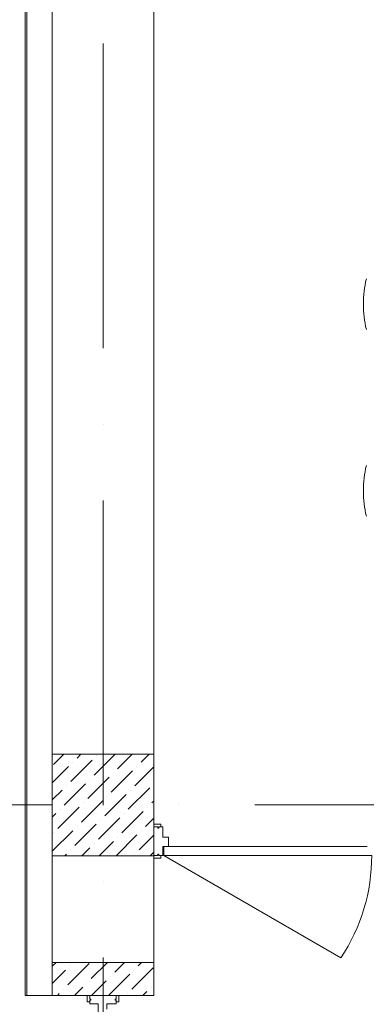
# Model space of a CAD drawing. Header units: millimetres. Extents: x 1114507 to 93926427, y 174473 to 817039.
# Tile 121 of 256: x 1738243 to 1739609, y 488516 to 492395. Entities that reach past the tile are written whole.
import ezdxf

# ---------------------------------------------------------------- set-up
doc = ezdxf.new("R2010")
doc.units = ezdxf.units.MM
doc.linetypes.add('ACAD_ISO10W100', pattern=[18, 12, -3, 0, -3])
for name, color, linetype, lineweight in [('Doors', 86, 'Continuous', 13), ('размеры', 12, 'Continuous', 15), ('Сантехника', 150, 'Continuous', 13)]:
    doc.layers.add(name, color=color, linetype=linetype, lineweight=lineweight)
doc.layers.add('kcd_tx', color=7, linetype='Continuous')

# ---------------------------------------------------------------- blocks, each defined once
blk = doc.blocks.new('blokqav3mak')
at = {"color": 252, "lineweight": 0, "ltscale": 100}
for p, q in [((1599459.4, 782732.1), (1599459.4, 775375.1)), ((1599459.4, 775375.1), (1599566.4, 775375.1))]:
    blk.add_line(p, q, dxfattribs=at)
at = {"color": 32, "lineweight": 0, "ltscale": 100}
blk.add_line((1599466.4, 782725.1), (1599466.4, 775375.1), dxfattribs=at)
at = {"color": 1, "linetype": 'ACAD_ISO10W100', "lineweight": 0, "ltscale": 100}
for p, q in [((1599766.4, 782725.1), (1599766.4, 766825.1)), ((1626766.4, 776125.1), (1599766.4, 776125.1))]:
    blk.add_line(p, q, dxfattribs=at)
at = {"lineweight": 0, "ltscale": 100}
for p, q in [((1599566.4, 782625.1), (1599566.4, 775455.1)), ((1599966.4, 782225.1), (1599966.4, 775455.1)), ((1599566.4, 775375.1), (1599966.4, 775375.1))]:
    blk.add_line(p, q, dxfattribs=at)
at = {"linetype": 'Continuous', "lineweight": 0, "ltscale": 100}
for p, q in [((1599571.6, 776284.8), (1599611.9, 776325.1)), ((1599664.2, 776310), (1599679.3, 776325.1)), ((1599731.5, 776242.7), (1599814, 776325.1)), ((1599824.1, 776267.9), (1599881.3, 776325.1)), ((1599916.7, 776293.2), (1599948.7, 776325.1)), ((1599638.9, 776217.4), (1599723.1, 776301.6)), ((1599647.3, 776293.2), (1599647.3, 776293.2)), ((1599739.9, 776318.4), (1599739.9, 776318.4)), ((1599566.4, 776212.2), (1599630.5, 776276.3)), ((1599798.9, 776175.3), (1599883.1, 776259.5)), ((1599807.3, 776251.1), (1599807.3, 776251.1)), ((1599891.5, 776200.6), (1599966.4, 776275.4)), ((1599899.9, 776276.3), (1599899.9, 776276.3)), ((1599613.7, 776124.8), (1599697.8, 776209)), ((1599706.3, 776150.1), (1599790.5, 776234.2)), ((1599714.7, 776225.8), (1599714.7, 776225.8)), ((1599566.4, 776144.8), (1599605.2, 776183.7)), ((1599622.1, 776200.6), (1599622.1, 776200.6)), ((1599773.6, 776082.7), (1599857.8, 776166.9)), ((1599866.2, 776108), (1599950.4, 776192.2)), ((1599874.6, 776183.7), (1599874.6, 776183.7)), ((1599681, 776057.4), (1599765.2, 776141.6)), ((1599689.4, 776133.2), (1599689.4, 776133.2)), ((1599782, 776158.5), (1599782, 776158.5)), ((1599958.8, 776133.2), (1599966.4, 776140.7)), ((1599566.4, 776077.5), (1599580, 776091.1)), ((1599588.4, 776032.2), (1599672.6, 776116.4)), ((1599596.8, 776108), (1599596.8, 776108)), ((1599841, 776015.4), (1599925.2, 776099.5)), ((1599849.4, 776091.1), (1599849.4, 776091.1)), ((1599942, 776116.4), (1599942, 776116.4)), ((1599748.4, 775990.1), (1599832.6, 776074.3)), ((1599756.8, 776065.9), (1599756.8, 776065.9)), ((1599933.6, 776040.6), (1599966.4, 776073.4)), ((1599566.4, 775942.8), (1599647.3, 776023.8)), ((1599571.6, 776015.4), (1599571.6, 776015.4)), ((1599655.8, 775964.8), (1599739.9, 776049)), ((1599664.2, 776040.6), (1599664.2, 776040.6)), ((1599916.7, 776023.8), (1599916.7, 776023.8)), ((1599731.5, 775973.3), (1599731.5, 775973.3)), ((1599750.7, 775925.1), (1599807.3, 775981.7)), ((1599818.1, 775925.1), (1599899.9, 776006.9)), ((1599824.1, 775998.5), (1599824.1, 775998.5)), ((1599908.3, 775948), (1599966.4, 776006)), ((1599638.9, 775948), (1599638.9, 775948)), ((1599683.4, 775925.1), (1599714.7, 775956.4)), ((1599952.8, 775925.1), (1599966.4, 775938.7)), ((1599616, 775925.1), (1599622.1, 775931.2)), ((1599891.5, 775931.2), (1599891.5, 775931.2)), ((1599566.4, 775489.6, 0), (1599581.8, 775505.1, 0)), ((1599566.4, 775422.3, 0), (1599619, 775474.9, 0)), ((1599627.4, 775416, 0), (1599711.6, 775500.2, 0)), ((1599635.9, 775491.8, 0), (1599635.9, 775491.8, 0)), ((1599720.1, 775441.3, 0), (1599783.9, 775505.1, 0)), ((1599812.7, 775466.5, 0), (1599851.2, 775505.1, 0)), ((1599880, 775399.2, 0), (1599964.2, 775483.4, 0)), ((1599888.4, 775474.9, 0), (1599888.4, 775474.9, 0)), ((1599905.3, 775491.8, 0), (1599918.6, 775505.1, 0)), ((1599721.2, 775375.1, 0), (1599779, 775432.9, 0)), ((1599788.6, 775375.1, 0), (1599871.6, 775458.1, 0)), ((1599795.8, 775449.7, 0), (1599795.8, 775449.7, 0)), ((1599610.6, 775399.2, 0), (1599610.6, 775399.2, 0)), ((1599653.9, 775375.1, 0), (1599686.4, 775407.6, 0)), ((1599703.2, 775424.4, 0), (1599703.2, 775424.4, 0)), ((1599923.3, 775375.1, 0), (1599938.9, 775390.8, 0)), ((1599955.8, 775407.6, 0), (1599955.8, 775407.6, 0)), ((1599586.5, 775375.1, 0), (1599593.8, 775382.3, 0)), ((1599863.2, 775382.3, 0), (1599863.2, 775382.3, 0))]:
    blk.add_line(p, q, dxfattribs=at)
at = {"layer": 'Doors', "lineweight": 0}
for p, q in [((1599966.4, 776049.3), (1599994.6, 776049.3)), ((1599966.4, 776038.5), (1599966.4, 776049.3)), ((1599994.6, 776038.5), (1599994.6, 776049.3)), ((1599966.4, 775926), (1599966.4, 776038.5)), ((1599966.4, 776038.5), (1599981.9, 776038.5)), ((1599966.4, 776038.5), (1599981.9, 776038.5)), ((1599966.4, 776038.5), (1599966.4, 776038.5)), ((1599981.9, 776038.5), (1599981.9, 776033.5)), ((1599981.9, 776033.5), (1599986.3, 776033.5)), ((1599986.3, 776038.5), (1600002.4, 776038.5)), ((1599986.3, 776038.5), (1599986.3, 776033.5)), ((1600002.4, 775998), (1600002.4, 776038.5)), ((1600002.4, 775998), (1600025, 775998)), ((1600025, 775962), (1600025, 775998)), ((1600002.4, 775962), (1600807.7, 775962)), ((1600002.4, 775926), (1600002.4, 775962)), ((1600006.7, 775926), (1600006.7, 775962)), ((1599966.4, 775926), (1599981.9, 775926)), ((1599966.4, 775926), (1599966.4, 775926)), ((1599966.4, 775926), (1599966.4, 775915.2)), ((1599966.4, 775915.2), (1599994.6, 775915.2)), ((1599981.9, 775930.9), (1599986.3, 775930.9)), ((1599981.9, 775926), (1599981.9, 775930.9)), ((1599986.3, 775926), (1599986.3, 775930.9)), ((1599986.3, 775926), (1600002.4, 775926)), ((1599994.6, 775926), (1599994.6, 775915.2)), ((1600006.7, 775926), (1600704.6, 775523)), ((1600006.7, 775926), (1600826, 775926)), ((1599704.3, 775375.1), (1599704.3, 775348.9)), ((1599714.3, 775375.1), (1599704.3, 775375.1)), ((1599714.3, 775375.1), (1599818.4, 775375.1)), ((1599714.3, 775375.1), (1599714.3, 775360.7)), ((1599714.3, 775375.1), (1599714.3, 775375.1)), ((1599714.3, 775360.7), (1599718.9, 775360.7)), ((1599714.3, 775356.7), (1599714.3, 775341.8)), ((1599714.3, 775356.7), (1599718.9, 775356.7)), ((1599718.9, 775360.7), (1599718.9, 775356.7)), ((1599818.4, 775360.7), (1599813.8, 775360.7)), ((1599813.8, 775360.7), (1599813.8, 775356.7)), ((1599818.4, 775356.7), (1599813.8, 775356.7)), ((1599818.4, 775375.1), (1599818.4, 775360.7)), ((1599818.4, 775375.1), (1599818.4, 775360.7)), ((1599818.4, 775375.1), (1599818.4, 775375.1)), ((1599818.4, 775375.1), (1599828.4, 775375.1)), ((1599818.4, 775356.7), (1599818.4, 775341.8)), ((1599828.4, 775375.1), (1599828.4, 775348.9)), ((1599714.3, 775348.9), (1599704.3, 775348.9)), ((1599714.3, 775341.8), (1599747.6, 775341.8)), ((1599747.6, 775341.8), (1599747.6, 773929.4)), ((1599780.9, 775341.8), (1599780.9, 775320.8)), ((1599780.9, 775341.8), (1599818.4, 775341.8)), ((1599818.4, 775348.9), (1599828.4, 775348.9))]:
    blk.add_line(p, q, dxfattribs=at)
blk.add_arc((1600096.7, 775926), 729.4, 326.4628, 0, dxfattribs=at)
at = {"layer": 'kcd_tx', "color": 152, "lineweight": 0, "ltscale": 100}
blk.add_line((1599566.4, 776125.1), (1595864.5, 776125.1), dxfattribs=at)
blk.add_line((1599566.4, 776125.1), (1595864.5, 776125.1), dxfattribs=at)
at = {"layer": 'размеры', "lineweight": 0, "ltscale": 5}
for p, q in [((1599966.4, 776325.1), (1599566.4, 776325.1)), ((1599566.4, 776325.1), (1599566.4, 775925.1)), ((1599966.4, 775925.1), (1599966.4, 776325.1)), ((1599566.4, 775925.1), (1599966.4, 775925.1)), ((1599566.4, 775375.1), (1599566.4, 775505.1)), ((1599566.4, 775505.1), (1599966.4, 775505.1)), ((1599966.4, 775505.1), (1599966.4, 775375.1)), ((1599966.4, 775375.1), (1599566.4, 775375.1))]:
    blk.add_line(p, q, dxfattribs=at)
at = {"layer": 'Сантехника', "lineweight": 0}
for centre, start, end in [((1601219.9, 778099.7), 166.7261, 180), ((1601219.9, 778099.7), 180, 180.2145), ((1601219.9, 778096.5), 179.7855, 180), ((1601219.9, 778096.5), 180, 193.2739), ((1601219.9, 777364.3), 166.7261, 180), ((1601219.9, 777364.3), 180, 180.2145), ((1601219.9, 777361.1), 179.7855, 180), ((1601219.9, 777361.1), 180, 193.2739)]:
    blk.add_arc(centre, 426.7, start, end, dxfattribs=at)

msp = doc.modelspace()

# ---------------------------------------------------------------- block references
at = {"color": 0}
msp.add_blockref('blokqav3mak', (138804.9, -286823.9), dxfattribs=at)

doc.saveas('drawing.dxf')
